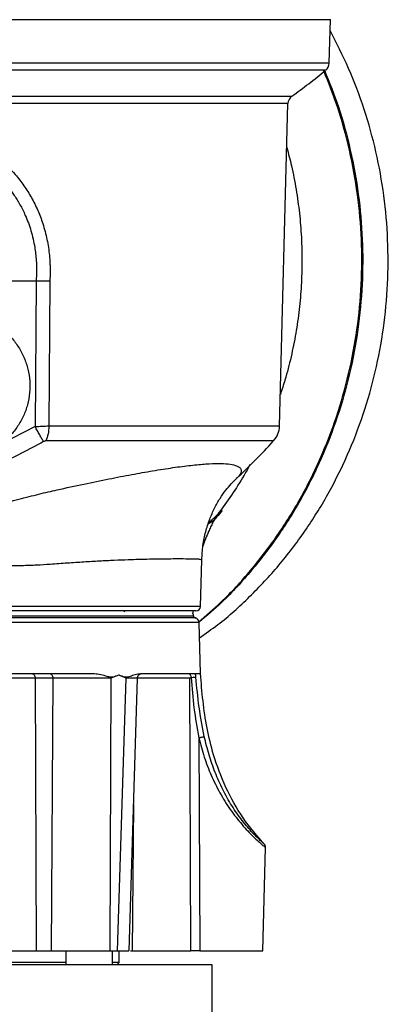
# Model space of a CAD drawing. Header units: millimetres. Extents: x 180 to 1986, y 18 to 1593.
# Tile 11 of 50: x 352 to 431, y 854 to 1066. Entities that reach past the tile are written whole.
import ezdxf

# ---------------------------------------------------------------- set-up
doc = ezdxf.new("R2010")
doc.units = ezdxf.units.MM

msp = doc.modelspace()

# ---------------------------------------------------------------- linework, layer by layer
at = {"color": 7, "linetype": 'Continuous', "lineweight": 25}
for p, q in [((418.48, 1056.95), (418.73, 1066.34)), ((407.8, 978.85), (409.61, 1048.28)), ((355.43, 1010.04), (355.19, 978.71)), ((358.38, 1010.01), (358.17, 978.86)), ((355.19, 978.71), (347.96, 975.03)), ((394.53, 959.9), (392.49, 957.9)), ((390.79, 940), (391.06, 950.02)), ((374.61, 939.03), (374.27, 938.82)), ((389.27, 938.28), (389.01, 938.54)), ((389.27, 938.01), (389.27, 938.28)), ((390.77, 925.54), (390.48, 936.56)), ((359.02, 924.55), (355.22, 924.55)), ((355.22, 924.55), (355.45, 865.83)), ((359.02, 924.55), (358.68, 865.83)), ((371.49, 924.56), (371.28, 865.83)), ((373.19, 925.22), (371.49, 924.56)), ((372.89, 865.83), (374.8, 924.56)), ((373.19, 925.22), (373.2, 925.24)), ((374.8, 924.56), (373.19, 925.22)), ((375.4, 865.83), (377.19, 924.56)), ((388.75, 924.64), (388.51, 924.56)), ((388.73, 865.83), (388.51, 924.56)), ((388.77, 924.64), (388.75, 924.64)), ((390.4, 911.72), (390.63, 865.83)), ((404.21, 865.83), (404.79, 888.09)), ((355.45, 865.83), (358.68, 865.83)), ((361.83, 865.83), (361.83, 862.83)), ((371.28, 865.83), (372.89, 865.83)), ((371.83, 862.83), (371.83, 865.83)), ((373.27, 863.33), (373.27, 865.83)), ((375.75, 865.83), (376.09, 865.83)), ((376.09, 865.83), (388.73, 865.83)), ((390.63, 865.83), (388.73, 865.83)), ((372.77, 862.83), (373.27, 863.34)), ((393.27, 862.83), (268.27, 862.83)), ((393.27, 845.83), (393.27, 862.83))]:
    msp.add_line(p, q, dxfattribs=at)
at = {"color": 8, "linetype": 'Continuous', "lineweight": 25}
for p, q in [((388.51, 924.56), (377.19, 924.56)), ((376.36, 897.36), (376.09, 865.83))]:
    msp.add_line(p, q, dxfattribs=at)
at = {"color": 7, "linetype": 'Continuous', "lineweight": 25}
for centre, radius, start, end in [((416.48, 1057.01), 2, 309.0897, 358.4985), ((313.71, 1183.52), 165, 305.8834, 309.0473), ((411.61, 1048.23), 2, 125.8922, 178.5), ((402.8, 978.99), 5, 317.9379, 358.5), ((313.71, 1059.38), 125, 312.7203, 317.8966), ((389.79, 940.03), 1, 270, 358.5267), ((388.27, 939.03), 1, 330.0145, 0), ((389.77, 938.01), 0.5, 179.9874, 270), ((389.48, 936.53), 1, 1.5042, 78.9154)]:
    msp.add_arc(centre, radius, start, end, dxfattribs=at)
for points in [[(418.73, 1066.33), (418.63, 1066.33), (418.42, 1066.33), (416.74, 1066.33), (414.08, 1066.33), (410.37, 1066.33), (405.67, 1066.33), (400.01, 1066.33), (393.45, 1066.33), (386.06, 1066.33), (377.9, 1066.33), (369.06, 1066.33), (359.62, 1066.33), (349.67, 1066.33), (339.31, 1066.33), (328.63, 1066.33), (317.74, 1066.33), (306.75, 1066.33), (295.75, 1066.33), (284.87, 1066.33), (274.17, 1066.33), (267.32, 1066.33), (263.89, 1066.33)], [(355.43, 1010.04), (351.01, 1010.04), (342.18, 1010.04), (328.99, 1010.04), (315.88, 1010.04), (307.29, 1010.04), (302.99, 1010.04)], [(358.17, 978.86), (358.13, 978.27), (358.06, 977.08), (357.7, 976.12), (357.51, 975.64)], [(389.79, 939.03), (389.7, 939.03), (389.5, 939.03), (387.93, 939.03), (385.46, 939.03), (382.03, 939.03), (377.73, 939.03), (372.63, 939.03), (366.8, 939.03), (360.37, 939.03), (353.42, 939.03), (346.09, 939.03), (338.5, 939.03), (330.77, 939.03), (323.05, 939.03), (315.43, 939.03), (310.6, 939.03), (308.18, 939.03)], [(342.05, 925.53), (344.39, 925.53), (349.07, 925.53), (355.77, 925.53), (362.16, 925.53), (366.03, 925.53), (367.96, 925.53)], [(354.51, 925.53), (354.6, 925.52), (354.79, 925.49), (355.02, 925.26), (355.18, 924.94), (355.21, 924.68), (355.22, 924.55)], [(358.31, 925.53), (358.41, 925.52), (358.59, 925.49), (358.82, 925.26), (358.98, 924.94), (359.01, 924.68), (359.02, 924.55)], [(377.85, 925.53), (379.27, 925.53), (382.12, 925.53), (385.45, 925.53), (388.1, 925.53), (389.17, 925.53), (389.7, 925.53)], [(389.7, 925.53), (390.1, 925.53), (390.89, 925.53), (390.73, 925.53), (390.65, 925.53)], [(390.63, 865.83), (391.45, 865.83), (393.08, 865.83), (395.57, 865.83), (397.93, 865.83), (400.06, 865.83), (401.85, 865.83), (403.18, 865.83), (404.04, 865.83), (404.15, 865.83), (404.21, 865.83)]]:
    msp.add_open_spline(points, degree=3, dxfattribs=at)
for points, knots in [([(390.57, 933.25), (391.89, 934.18), (395.7, 936.82), (401.43, 942.02), (407.73, 948.74), (413.36, 956.13), (418.3, 964.07), (422.5, 972.5), (425.92, 981.33), (428.52, 990.48), (430.27, 999.87), (431.17, 1009.39), (431.2, 1018.97), (430.37, 1028.5), (428.68, 1037.9), (426.13, 1047.06), (422.86, 1055.84), (420.05, 1061.31), (418.67, 1064)], [0, 0, 0, 0, 0.034492, 0.099018, 0.163544, 0.22807, 0.292596, 0.357121, 0.421647, 0.486173, 0.550699, 0.615225, 0.679751, 0.744276, 0.808802, 0.873328, 0.937854, 1, 1, 1, 1]), ([(331.35, 1047.03), (332.7, 1046.28), (335.52, 1044.72), (339.63, 1042.1), (343.67, 1039.27), (347.58, 1036.41), (350.59, 1033.47), (352.81, 1030.63), (354.43, 1028.06), (355.8, 1025.32), (356.94, 1022.32), (357.8, 1019.06), (358.2, 1016.43), (358.35, 1014.64), (358.4, 1013.72), (358.43, 1012.8), (358.43, 1011.98), (358.41, 1011.05), (358.39, 1010.43), (358.38, 1010.01)], [0, 0, 0, 0, 0.094416, 0.196379, 0.300095, 0.400538, 0.49975, 0.562677, 0.625159, 0.687808, 0.749774, 0.819947, 0.889999, 0.908252, 0.926487, 0.944784, 0.96314, 0.975072, 1, 1, 1, 1]), ([(409.37, 1038.8), (409.71, 1037.49), (410.5, 1034.52), (411.4, 1029.79), (412.11, 1024.65), (412.53, 1019.48), (412.66, 1014.29), (412.5, 1009.1), (412.06, 1003.93), (411.33, 998.8), (410.3, 993.73), (409.19, 989.34), (408.31, 986.69), (407.97, 985.66)], [0, 0, 0, 0, 0.07576, 0.171754, 0.267733, 0.3637, 0.459658, 0.555609, 0.651558, 0.747505, 0.843456, 0.939413, 1, 1, 1, 1]), ([(344.5, 1035.12), (345.09, 1034.65), (346.27, 1033.68), (347.93, 1032.05), (349.42, 1030.32), (350.77, 1028.46), (352, 1026.46), (353.25, 1023.94), (354.38, 1020.88), (355.02, 1018.06), (355.32, 1015.89), (355.45, 1014.44), (355.51, 1012.93), (355.48, 1011.45), (355.44, 1010.48), (355.43, 1010.04)], [0, 0, 0, 0, 0.081274, 0.164778, 0.251025, 0.326916, 0.410224, 0.500584, 0.624102, 0.750776, 0.799256, 0.849311, 0.900413, 0.95432, 1, 1, 1, 1]), ([(358.38, 1010.01), (357.92, 1010.01), (356.99, 1010.02), (355.95, 1010.03), (355.43, 1010.04)], [0, 0, 0, 0, 0.4999777, 1, 1, 1, 1]), ([(336.48, 1003.98), (337.34, 1003.95), (339.05, 1003.89), (341.58, 1003.34), (344, 1002.47), (346.26, 1001.25), (348.34, 999.71), (350.17, 997.9), (351.7, 995.82), (352.9, 993.53), (353.71, 991.08), (354.11, 988.54), (354.08, 985.95), (353.62, 983.42), (352.74, 980.99), (351.48, 978.75), (349.9, 976.72), (348.61, 975.59), (347.96, 975.03)], [0, 0, 0, 0, 0.06295, 0.125373, 0.187715, 0.250384, 0.312713, 0.375446, 0.437807, 0.500547, 0.562895, 0.625616, 0.687877, 0.750578, 0.812719, 0.875384, 0.937547, 1, 1, 1, 1]), ([(355.19, 978.71), (355.69, 978.75), (356.74, 978.83), (357.68, 978.85), (358.17, 978.86)], [0, 0, 0, 0, 0.4816166, 1, 1, 1, 1]), ([(357, 975.48), (356.88, 975.69), (356.64, 976.12), (356.19, 976.92), (355.7, 977.79), (355.36, 978.41), (355.19, 978.71)], [0, 0, 0, 0, 0.247176, 0.5, 0.752824, 1, 1, 1, 1]), ([(357, 975.48), (353.84, 973.8), (347.59, 970.48), (337.8, 966.35), (327.9, 962.87), (317.8, 960.03), (307.69, 957.84), (297.57, 956.29), (287.53, 955.32), (280.97, 955.2), (277.68, 955.15)], [0, 0, 0, 0, 0.126552, 0.250107, 0.376383, 0.499954, 0.625604, 0.750335, 0.874882, 1, 1, 1, 1]), ([(357.51, 975.64), (357.47, 975.64), (357.39, 975.63), (357.21, 975.59), (357.08, 975.53), (357, 975.48)], [0, 0, 0, 0, 0.247599, 0.501003, 1, 1, 1, 1]), ([(401.44, 970.57), (401.33, 970.35), (400.43, 968.63), (398.51, 965.56), (396.31, 962.23), (394.9, 960.43), (394.52, 959.94)], [0, 0, 0, 0, 0.058177, 0.455538, 0.853031, 1, 1, 1, 1]), ([(391.06, 950.01), (391.12, 951.06), (391.24, 953.12), (391.85, 956.06), (392.71, 958.75), (393.77, 961.16), (394.94, 963.24), (396.55, 965.57), (397.76, 966.79), (398.55, 967.58)], [0, 0, 0, 0, 0.1457442, 0.2865668, 0.4214835, 0.5498821, 0.6715587, 0.7867319, 1, 1, 1, 1]), ([(395.43, 960.69), (394.67, 959.66), (393.81, 958.48), (392.58, 957.79), (392.43, 957.7)], [0, 0, 0, 0, 0.875519, 1, 1, 1, 1]), ([(389.67, 937.52), (389.67, 937.52), (389.84, 937.52), (389.26, 937.52), (387.85, 937.52), (385.34, 937.52), (381.93, 937.52), (377.63, 937.52), (372.54, 937.52), (366.73, 937.52), (360.31, 937.52), (353.38, 937.52), (346.06, 937.52), (338.48, 937.52), (330.77, 937.52), (323.06, 937.52), (315.48, 937.52), (308.16, 937.52), (301.24, 937.52), (294.78, 937.52), (291, 937.52), (289.12, 937.52)], [0, 0, 0, 0, 0.000091, 0.055641, 0.111192, 0.166742, 0.222293, 0.277843, 0.333394, 0.388944, 0.444495, 0.500045, 0.555596, 0.611146, 0.666697, 0.722247, 0.777798, 0.833348, 0.888899, 0.944449, 1, 1, 1, 1]), ([(355.22, 924.55), (354.69, 924.55), (353.62, 924.55), (351.6, 924.56), (349.48, 924.55), (348.15, 924.55), (347.48, 924.55)], [0, 0, 0, 0, 0.249533, 0.499234, 0.749049, 1, 1, 1, 1]), ([(371.49, 924.56), (370.56, 924.56), (368.7, 924.57), (365.21, 924.56), (361.73, 924.56), (359.93, 924.55), (359.02, 924.55)], [0, 0, 0, 0, 0.249873, 0.499794, 0.749854, 1, 1, 1, 1]), ([(367.96, 925.53), (368.42, 925.49), (369.35, 925.4), (370.44, 925.03), (371.32, 924.8), (372.19, 924.88), (372.8, 925.09), (373.2, 925.24)], [0, 0, 0, 0, 0.2501722, 0.5010875, 0.6263848, 0.7512521, 1, 1, 1, 1]), ([(373.2, 925.24), (373.41, 925.17), (373.82, 925.04), (374.43, 924.85), (375.04, 924.81), (375.81, 925.03), (376.75, 925.4), (377.48, 925.49), (377.85, 925.53)], [0, 0, 0, 0, 0.125823, 0.251627, 0.377013, 0.501755, 0.751238, 1, 1, 1, 1]), ([(377.19, 924.56), (377.21, 924.69), (377.24, 924.94), (377.46, 925.27), (377.79, 925.5), (378.01, 925.52), (378.13, 925.53)], [0, 0, 0, 0, 0.2401807, 0.49487, 0.752133, 1, 1, 1, 1]), ([(388.75, 924.64), (388.93, 922.47), (389.28, 918.14), (390.03, 913.86), (390.4, 911.72)], [0, 0, 0, 0, 0.500539, 1, 1, 1, 1]), ([(389.8, 924.78), (389.77, 924.77), (389.7, 924.75), (389.45, 924.72), (389.13, 924.67), (388.89, 924.65), (388.77, 924.64)], [0, 0, 0, 0, 0.241417, 0.499982, 0.750227, 1, 1, 1, 1]), ([(389.8, 924.78), (389.79, 924.91), (389.76, 925.17), (389.72, 925.41), (389.7, 925.53)], [0, 0, 0, 0, 0.499211, 1, 1, 1, 1]), ([(391.6, 911.97), (391.19, 914.08), (390.38, 918.32), (390, 922.62), (389.8, 924.78)], [0, 0, 0, 0, 0.498149, 1, 1, 1, 1]), ([(404.7, 888.61), (403.04, 890.52), (399.74, 894.33), (396.11, 900.98), (393.62, 907.52), (392.11, 913.8), (391.27, 919.65), (390.94, 923.57), (390.77, 925.53)], [0, 0, 0, 0, 0.187495, 0.373997, 0.560443, 0.706925, 0.853473, 1, 1, 1, 1]), ([(390.4, 911.72), (390.53, 911.75), (390.73, 911.8), (390.98, 911.85), (391.17, 911.89), (391.33, 911.92), (391.51, 911.96), (391.56, 911.96), (391.6, 911.97)], [0, 0, 0, 0, 0.238555, 0.36778, 0.5, 0.63222, 0.761445, 1, 1, 1, 1]), ([(404.79, 888.09), (404.79, 888.15), (404.78, 888.28), (404.73, 888.47), (404.64, 888.65), (404.56, 888.75), (404.51, 888.8)], [0, 0, 0, 0, 0.247575, 0.500001, 0.752426, 1, 1, 1, 1]), ([(347.62, 865.83), (348.29, 865.83), (349.63, 865.83), (351.78, 865.83), (353.82, 865.83), (354.91, 865.83), (355.45, 865.83)], [0, 0, 0, 0, 0.250973, 0.500762, 0.75045, 1, 1, 1, 1]), ([(358.68, 865.83), (359.6, 865.83), (361.43, 865.83), (364.96, 865.83), (368.49, 865.83), (370.35, 865.83), (371.28, 865.83)], [0, 0, 0, 0, 0.250538, 0.500223, 0.750015, 1, 1, 1, 1]), ([(372.89, 865.83), (373.62, 865.83), (375.06, 865.83), (375.27, 865.83), (375.38, 865.83)], [0, 0, 0, 0, 0.5075748, 1, 1, 1, 1]), ([(361.83, 863.33), (361.5, 863.33), (359.96, 863.33), (356.69, 863.33), (352.09, 863.33), (347.08, 863.33), (341.8, 863.33), (336.33, 863.33), (330.77, 863.33), (325.21, 863.33), (319.73, 863.33), (316.25, 863.33), (314.5, 863.33)], [0, 0, 0, 0, 0.029718, 0.137527, 0.245336, 0.353145, 0.460955, 0.568764, 0.676573, 0.784382, 0.892191, 1, 1, 1, 1]), ([(373.27, 863.33), (373.21, 863.33), (373.09, 863.33), (372.25, 863.33), (371.83, 863.33)], [0, 0, 0, 0, 0.502455, 1, 1, 1, 1])]:
    msp.add_open_spline(points, degree=3, knots=knots, dxfattribs=at)
at = {"color": 8, "linetype": 'Continuous', "lineweight": 25}
for points, knots in [([(418.48, 1056.95), (418.48, 1056.95), (418.61, 1056.95), (418.15, 1056.95), (417.02, 1056.95), (415.02, 1056.95), (412.28, 1056.95), (408.78, 1056.95), (404.56, 1056.95), (399.64, 1056.95), (394.07, 1056.95), (387.88, 1056.95), (381.11, 1056.95), (373.81, 1056.95), (366.04, 1056.95), (357.85, 1056.95), (349.3, 1056.95), (340.44, 1056.95), (331.34, 1056.95), (322.08, 1056.95), (315.82, 1056.95), (312.69, 1056.95)], [0, 0, 0, 0, 0.000837, 0.056346, 0.111855, 0.167364, 0.222873, 0.278382, 0.333891, 0.3894, 0.44491, 0.500419, 0.555928, 0.611437, 0.666946, 0.722455, 0.777964, 0.833473, 0.888982, 0.944491, 1, 1, 1, 1]), ([(417.59, 1055.45), (417.63, 1055.45), (417.79, 1055.45), (416.65, 1055.45), (414.19, 1055.45), (410.33, 1055.45), (405.23, 1055.45), (398.9, 1055.45), (391.46, 1055.45), (382.97, 1055.45), (373.55, 1055.45), (363.31, 1055.45), (352.37, 1055.45), (340.88, 1055.45), (328.97, 1055.45), (320.83, 1055.45), (316.76, 1055.45)], [0, 0, 0, 0, 0.027284, 0.102109, 0.176933, 0.251757, 0.326581, 0.401406, 0.47623, 0.551054, 0.625879, 0.700703, 0.775527, 0.850351, 0.925176, 1, 1, 1, 1]), ([(390.32, 936.62), (391.96, 938.02), (395.97, 941.43), (401.66, 947.68), (407.4, 955.16), (412.42, 963.23), (416.69, 971.8), (420.16, 980.78), (422.8, 990.08), (424.59, 999.62), (425.51, 1009.31), (425.54, 1019.04), (424.69, 1028.73), (422.95, 1038.28), (420.55, 1047.2), (418.34, 1052.75), (417.31, 1055.31)], [0, 0, 0, 0, 0.051627, 0.125356, 0.199086, 0.272816, 0.346546, 0.420275, 0.494005, 0.567735, 0.641465, 0.715194, 0.788924, 0.862654, 0.936384, 1, 1, 1, 1]), ([(417.46, 1055.44), (418.51, 1052.83), (420.74, 1047.24), (423.15, 1038.27), (424.89, 1028.73), (425.74, 1019.04), (425.7, 1009.31), (424.79, 999.63), (423, 990.09), (420.36, 980.79), (416.89, 971.81), (412.63, 963.25), (407.61, 955.17), (401.86, 947.69), (396.13, 941.4), (392.08, 937.96), (390.38, 936.51)], [0, 0, 0, 0, 0.064553, 0.138089, 0.211625, 0.285161, 0.358697, 0.432233, 0.505769, 0.579304, 0.65284, 0.726376, 0.799912, 0.873448, 0.946984, 1, 1, 1, 1]), ([(323.14, 1049.85), (326.12, 1049.85), (332.09, 1049.85), (340.81, 1049.85), (349.28, 1049.85), (357.42, 1049.85), (365.17, 1049.85), (372.47, 1049.85), (379.26, 1049.85), (385.5, 1049.85), (391.12, 1049.85), (396.1, 1049.85), (400.39, 1049.85), (403.96, 1049.85), (406.78, 1049.85), (408.85, 1049.85), (410.05, 1049.85), (410.55, 1049.85), (410.42, 1049.85), (410.41, 1049.85)], [0, 0, 0, 0, 0.06216, 0.124319, 0.186479, 0.248638, 0.310798, 0.372957, 0.435117, 0.497276, 0.559436, 0.621596, 0.683755, 0.745915, 0.808074, 0.870234, 0.932393, 0.994553, 1, 1, 1, 1]), ([(409.58, 1048.28), (409.59, 1048.28), (409.72, 1048.28), (409.22, 1048.28), (408.04, 1048.28), (405.98, 1048.28), (403.19, 1048.28), (399.65, 1048.28), (395.39, 1048.28), (390.45, 1048.28), (384.87, 1048.28), (378.68, 1048.28), (371.94, 1048.28), (364.7, 1048.28), (357.02, 1048.28), (348.94, 1048.28), (340.54, 1048.28), (331.89, 1048.28), (325.97, 1048.28), (323.01, 1048.28)], [0, 0, 0, 0, 0.005426, 0.067587, 0.129748, 0.191909, 0.25407, 0.316231, 0.378391, 0.440552, 0.502713, 0.564874, 0.627035, 0.689196, 0.751357, 0.813517, 0.875678, 0.937839, 1, 1, 1, 1]), ([(358.17, 978.86), (361.22, 978.86), (367.34, 978.86), (375.65, 978.86), (383.21, 978.86), (389.88, 978.86), (395.59, 978.86), (400.28, 978.86), (403.9, 978.86), (406.36, 978.86), (407.68, 978.86), (407.67, 978.86), (407.66, 978.86)], [0, 0, 0, 0, 0.1035473, 0.2070945, 0.3106418, 0.414189, 0.5177363, 0.6212836, 0.7248308, 0.8283781, 0.9319253, 1, 1, 1, 1]), ([(314.28, 952.62), (315.63, 952.92), (318.49, 953.57), (322.83, 954.72), (327.41, 956.03), (331.99, 957.4), (337.3, 959), (343.09, 960.73), (348.12, 962.13), (351.66, 963.08), (353.86, 963.65), (355.98, 964.18), (357.98, 964.66), (361.26, 965.4), (365.68, 966.36), (371.06, 967.47), (376, 968.42), (380.64, 969.24), (384.91, 969.91), (388.76, 970.41), (392.03, 970.7), (394.73, 970.81), (396.85, 970.7), (398.23, 970.44), (399.04, 970.08), (399.47, 969.69), (399.62, 969.19), (399.42, 968.59), (399.04, 968.03), (398.61, 967.66), (398.49, 967.56)], [0, 0, 0, 0, 0.031192, 0.066471, 0.101058, 0.137611, 0.172697, 0.223181, 0.270257, 0.288086, 0.305317, 0.32194, 0.337944, 0.353322, 0.401153, 0.448006, 0.493811, 0.53851, 0.586718, 0.634179, 0.680867, 0.726765, 0.772611, 0.819268, 0.850823, 0.882725, 0.914964, 0.950476, 0.986769, 1, 1, 1, 1]), ([(394.53, 959.88), (394.45, 959.78), (394.24, 959.49), (393.86, 958.88), (393.42, 958.06), (392.95, 957.12), (392.43, 955.96), (391.88, 954.58), (391.49, 953.54), (391.31, 952.99), (391.31, 952.99)], [0, 0, 0, 0, 0.061238, 0.171864, 0.303651, 0.441178, 0.583992, 0.790304, 0.996722, 1, 1, 1, 1]), ([(316.34, 946.82), (318.01, 947.17), (321.52, 947.91), (325.9, 948.34), (329.4, 948.55), (331.96, 948.64), (334.84, 948.71), (337.86, 948.74), (341.42, 948.74), (344.97, 948.75), (348.77, 948.76), (352.18, 948.82), (355.47, 948.93), (358.77, 949.14), (362.16, 949.4), (365.7, 949.62), (369.07, 949.82), (372.26, 949.98), (375.05, 950.09), (377.56, 950.17), (379.89, 950.22), (382.22, 950.26), (384.49, 950.29), (386.71, 950.29), (388.59, 950.28), (389.93, 950.25), (390.69, 950.19), (391.03, 950.11), (391.03, 950.04), (391.04, 950.02)], [0, 0, 0, 0, 0.047972, 0.10037, 0.120869, 0.144287, 0.170631, 0.199907, 0.227373, 0.269083, 0.299429, 0.33542, 0.367979, 0.397117, 0.435832, 0.474575, 0.513348, 0.552155, 0.590996, 0.622313, 0.657227, 0.695738, 0.737846, 0.783551, 0.84034, 0.891346, 0.936566, 0.976001, 1, 1, 1, 1]), ([(390.48, 936.56), (390.38, 936.56), (390.18, 936.56), (388.6, 936.56), (386.1, 936.56), (382.63, 936.56), (378.28, 936.56), (373.11, 936.56), (367.22, 936.56), (360.71, 936.56), (353.68, 936.56), (346.27, 936.56), (338.59, 936.56), (330.77, 936.56), (322.95, 936.56), (315.27, 936.56), (307.85, 936.56), (300.84, 936.56), (294.28, 936.56), (290.46, 936.56), (288.55, 936.56)], [0, 0, 0, 0, 0.055555, 0.111111, 0.166666, 0.222222, 0.277777, 0.333333, 0.388889, 0.444444, 0.5, 0.555555, 0.611111, 0.666666, 0.722222, 0.777778, 0.833333, 0.888889, 0.944444, 1, 1, 1, 1]), ([(377.17, 924.56), (377.08, 924.56), (376.89, 924.57), (375.5, 924.56), (374.8, 924.56)], [0, 0, 0, 0, 0.492803, 1, 1, 1, 1]), ([(388.34, 925.51), (388.36, 925.5), (388.44, 925.46), (388.56, 925.29), (388.68, 925), (388.74, 924.76), (388.77, 924.64)], [0, 0, 0, 0, 0.14315, 0.428593, 0.731795, 1, 1, 1, 1]), ([(390.4, 911.72), (390.77, 910.33), (391.5, 907.6), (393.04, 903.62), (394.9, 899.83), (396.78, 896.82), (398.41, 894.61), (399.68, 893.05), (400.94, 891.65), (402.16, 890.42), (403.24, 889.41), (404.11, 888.65), (404.68, 888.17), (404.75, 888.12), (404.78, 888.09)], [0, 0, 0, 0, 0.126889, 0.249339, 0.37447, 0.499108, 0.563187, 0.624525, 0.688541, 0.750007, 0.813789, 0.875826, 0.939049, 1, 1, 1, 1]), ([(404.5, 888.81), (404.47, 888.84), (404.42, 888.89), (403.87, 889.39), (403.04, 890.18), (402.01, 891.23), (400.89, 892.49), (399.35, 894.38), (397.48, 897.05), (395.52, 900.56), (393.89, 904.24), (392.56, 908.05), (391.92, 910.66), (391.6, 911.97)], [0, 0, 0, 0, 0.059544, 0.123877, 0.187867, 0.251392, 0.31468, 0.37728, 0.502249, 0.626562, 0.751202, 0.875353, 1, 1, 1, 1])]:
    msp.add_open_spline(points, degree=3, knots=knots, dxfattribs=at)
for points in [[(406.44, 975.64), (406.46, 975.64), (406.5, 975.64), (405.11, 975.64), (402.66, 975.64), (399.09, 975.64), (394.46, 975.64), (388.82, 975.64), (382.24, 975.64), (374.77, 975.64), (366.57, 975.64), (360.53, 975.64), (357.51, 975.64)], [(390.79, 940.01), (390.7, 940.01), (390.5, 940.01), (388.9, 940.01), (386.39, 940.01), (382.9, 940.01), (378.53, 940.01), (373.33, 940.01), (367.41, 940.01), (360.87, 940.01), (353.81, 940.01), (346.35, 940.01), (338.63, 940.01), (330.77, 940.01), (322.92, 940.01), (315.17, 940.01), (310.26, 940.01), (307.8, 940.01)], [(289.4, 938.01), (291.28, 938.01), (295.02, 938.01), (301.44, 938.01), (308.32, 938.01), (315.59, 938.01), (323.11, 938.01), (330.77, 938.01), (338.43, 938.01), (345.95, 938.01), (353.22, 938.01), (360.1, 938.01), (366.48, 938.01), (372.25, 938.01), (377.31, 938.01), (381.58, 938.01), (384.97, 938.01), (387.43, 938.01), (388.98, 938.01), (389.17, 938.01), (389.27, 938.01)]]:
    msp.add_open_spline(points, degree=3, dxfattribs=at)

doc.saveas('drawing.dxf')
